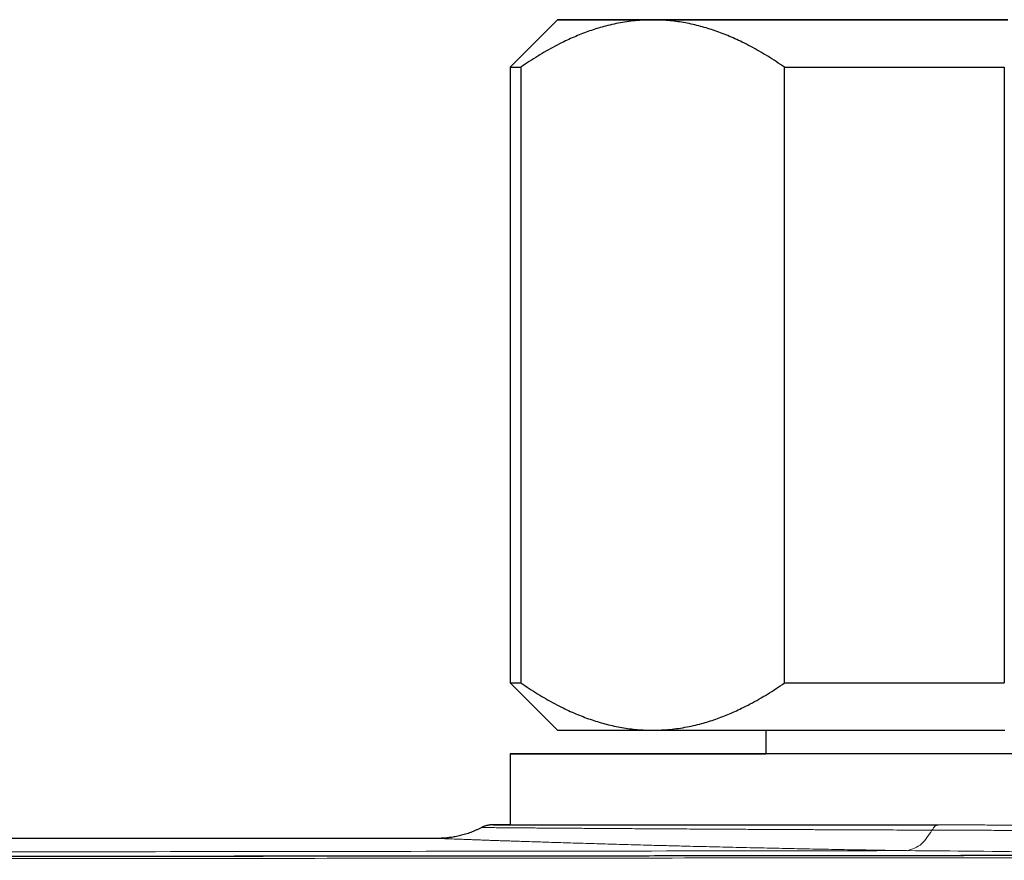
# Model space of a CAD drawing. Header units: millimetres. Extents: x 8 to 656, y 12 to 357.
# Tile 22 of 53: x 375 to 396, y 107 to 125. Entities that reach past the tile are written whole.
import ezdxf

# ---------------------------------------------------------------- set-up
doc = ezdxf.new("R2010")
doc.units = ezdxf.units.MM

msp = doc.modelspace()

# ---------------------------------------------------------------- linework, layer by layer
at = {"color": 7, "linetype": 'Continuous', "lineweight": 30}
for p, q in [((386.614, 124.83), (385.614, 123.83)), ((385.614, 123.83), (385.614, 110.83)), ((385.839, 123.829), (385.839, 110.829)), ((391.407, 110.827), (391.407, 123.827)), ((396.046, 123.827), (396.046, 110.827)), ((385.614, 110.83), (386.614, 109.83)), ((391.014, 109.827), (391.014, 109.33)), ((385.614, 109.33), (385.614, 107.83)), ((385.013, 107.772), (385.013, 107.772)), ((384.083, 107.543), (326.674, 107.543)), ((384.083, 107.543), (384.083, 107.543))]:
    msp.add_line(p, q, dxfattribs=at)
at = {"color": 7, "linetype": 'Continuous', "lineweight": 30, "flags": 128}
for points in [[(388.623, 124.831), (388.526, 124.831), (388.431, 124.831), (388.339, 124.831), (388.248, 124.831), (388.16, 124.831), (388.075, 124.831), (387.991, 124.831), (387.91, 124.831), (387.832, 124.831), (387.755, 124.831), (387.681, 124.831), (387.61, 124.831), (387.541, 124.831), (387.474, 124.831), (387.41, 124.831), (387.348, 124.831), (387.288, 124.831), (387.231, 124.831), (387.177, 124.831), (387.125, 124.831), (387.075, 124.83), (387.028, 124.83), (386.983, 124.83), (386.941, 124.83), (386.902, 124.83), (386.865, 124.83), (386.83, 124.83), (386.798, 124.83), (386.769, 124.83), (386.742, 124.83), (386.718, 124.83), (386.696, 124.83), (386.676, 124.83), (386.66, 124.83), (386.646, 124.83), (386.634, 124.83), (386.625, 124.83), (386.619, 124.83), (386.615, 124.83), (386.614, 124.83), (386.615, 124.83), (386.619, 124.83), (386.625, 124.83), (386.634, 124.83), (386.646, 124.829), (386.66, 124.829), (386.676, 124.829), (386.696, 124.829), (386.718, 124.829), (386.742, 124.829), (386.769, 124.829), (386.798, 124.829), (386.83, 124.829), (386.865, 124.829), (386.902, 124.829), (386.941, 124.829), (386.983, 124.829), (387.028, 124.829), (387.075, 124.829), (387.125, 124.829), (387.177, 124.829), (387.231, 124.829), (387.288, 124.829), (387.348, 124.829), (387.41, 124.829), (387.474, 124.829), (387.541, 124.829), (387.61, 124.829), (387.681, 124.829), (387.755, 124.828), (387.832, 124.828), (387.91, 124.828), (387.991, 124.828), (388.075, 124.828), (388.16, 124.828), (388.248, 124.828), (388.339, 124.828), (388.431, 124.828), (388.526, 124.828), (388.623, 124.828)], [(396.123, 124.832), (395.802, 124.832), (395.485, 124.832), (395.172, 124.832), (394.864, 124.832), (394.56, 124.832), (394.261, 124.832), (393.967, 124.832), (393.678, 124.832), (393.395, 124.832), (393.118, 124.832), (392.846, 124.832), (392.58, 124.832), (392.321, 124.832), (392.068, 124.832), (391.821, 124.832), (391.581, 124.832), (391.348, 124.832), (391.122, 124.831), (390.903, 124.831), (390.692, 124.831), (390.488, 124.831), (390.292, 124.831), (390.103, 124.831), (389.922, 124.831), (389.75, 124.831), (389.585, 124.831), (389.429, 124.831), (389.281, 124.831), (389.141, 124.831), (389.01, 124.831), (388.888, 124.831), (388.774, 124.831), (388.67, 124.831), (388.574, 124.83), (388.487, 124.83), (388.409, 124.83), (388.34, 124.83), (388.28, 124.83), (388.229, 124.83), (388.188, 124.83), (388.155, 124.83), (388.132, 124.83), (388.118, 124.83), (388.114, 124.83), (388.118, 124.83), (388.132, 124.83), (388.155, 124.829), (388.188, 124.829), (388.229, 124.829), (388.28, 124.829), (388.34, 124.829), (388.409, 124.829), (388.487, 124.829), (388.574, 124.829), (388.67, 124.829), (388.774, 124.829), (388.888, 124.829), (389.01, 124.829), (389.141, 124.829), (389.281, 124.829), (389.429, 124.828), (389.585, 124.828), (389.75, 124.828), (389.922, 124.828), (390.103, 124.828), (390.292, 124.828), (390.488, 124.828), (390.692, 124.828), (390.903, 124.828), (391.122, 124.828), (391.348, 124.828), (391.581, 124.828), (391.821, 124.828), (392.068, 124.828), (392.321, 124.828), (392.58, 124.828), (392.846, 124.828), (393.118, 124.827), (393.395, 124.827), (393.678, 124.827), (393.967, 124.827), (394.261, 124.827), (394.56, 124.827), (394.864, 124.827), (395.172, 124.827), (395.485, 124.827), (395.802, 124.827), (396.123, 124.827)], [(396.055, 124.833), (395.873, 124.833), (395.692, 124.833), (395.513, 124.833), (395.334, 124.833), (395.156, 124.833), (394.979, 124.833), (394.804, 124.833), (394.629, 124.833), (394.456, 124.832), (394.284, 124.832), (394.114, 124.832), (393.944, 124.832), (393.776, 124.832), (393.609, 124.832), (393.444, 124.832), (393.28, 124.832), (393.117, 124.832), (392.956, 124.832), (392.797, 124.832), (392.639, 124.832), (392.482, 124.832), (392.327, 124.832), (392.174, 124.832), (392.022, 124.832), (391.872, 124.832), (391.723, 124.832), (391.577, 124.832), (391.432, 124.832), (391.288, 124.832), (391.147, 124.832), (391.007, 124.832), (390.869, 124.832), (390.733, 124.832), (390.599, 124.832), (390.466, 124.832), (390.336, 124.832), (390.207, 124.832), (390.081, 124.832), (389.956, 124.832), (389.834, 124.832), (389.713, 124.832), (389.595, 124.832), (389.478, 124.832), (389.364, 124.832), (389.252, 124.831), (389.142, 124.831), (389.034, 124.831), (388.928, 124.831), (388.824, 124.831), (388.722, 124.831), (388.623, 124.831)], [(388.623, 124.828), (388.722, 124.828), (388.824, 124.828), (388.928, 124.828), (389.034, 124.828), (389.142, 124.828), (389.252, 124.828), (389.364, 124.828), (389.478, 124.828), (389.595, 124.828), (389.713, 124.828), (389.834, 124.828), (389.956, 124.828), (390.081, 124.828), (390.207, 124.828), (390.336, 124.828), (390.466, 124.828), (390.599, 124.828), (390.733, 124.828), (390.869, 124.827), (391.007, 124.827), (391.147, 124.827), (391.288, 124.827), (391.432, 124.827), (391.577, 124.827), (391.723, 124.827), (391.872, 124.827), (392.022, 124.827), (392.174, 124.827), (392.327, 124.827), (392.482, 124.827), (392.639, 124.827), (392.797, 124.827), (392.956, 124.827), (393.117, 124.827), (393.28, 124.827), (393.444, 124.827), (393.609, 124.827), (393.776, 124.827), (393.944, 124.827), (394.114, 124.827), (394.284, 124.827), (394.456, 124.827), (394.629, 124.827), (394.804, 124.827), (394.979, 124.827), (395.156, 124.827), (395.334, 124.827), (395.513, 124.827), (395.692, 124.827), (395.873, 124.827), (396.055, 124.827)], [(385.614, 123.83), (385.614, 123.83), (385.615, 123.83), (385.619, 123.83), (385.626, 123.83), (385.635, 123.83), (385.647, 123.829), (385.662, 123.829), (385.679, 123.829), (385.699, 123.829), (385.722, 123.829), (385.747, 123.829), (385.775, 123.829), (385.806, 123.829), (385.839, 123.829)], [(391.407, 123.827), (391.567, 123.827), (391.729, 123.827), (391.893, 123.827), (392.058, 123.827), (392.225, 123.827), (392.393, 123.827), (392.563, 123.827), (392.735, 123.827), (392.908, 123.827), (393.082, 123.827), (393.258, 123.827), (393.435, 123.827), (393.614, 123.827), (393.793, 123.827), (393.975, 123.827), (394.157, 123.827), (394.341, 123.827), (394.526, 123.827), (394.712, 123.827), (394.899, 123.827), (395.088, 123.827), (395.277, 123.827), (395.468, 123.827), (395.66, 123.827), (395.852, 123.827), (396.046, 123.827)], [(391.407, 110.827), (391.567, 110.827), (391.729, 110.827), (391.893, 110.827), (392.058, 110.827), (392.225, 110.827), (392.393, 110.827), (392.563, 110.827), (392.735, 110.827), (392.908, 110.827), (393.082, 110.827), (393.258, 110.827), (393.435, 110.827), (393.614, 110.827), (393.793, 110.827), (393.975, 110.827), (394.157, 110.827), (394.341, 110.827), (394.526, 110.827), (394.712, 110.827), (394.899, 110.827), (395.088, 110.827), (395.277, 110.827), (395.468, 110.827), (395.66, 110.827), (395.852, 110.827), (396.046, 110.827)], [(386.614, 109.83), (386.615, 109.83), (386.619, 109.83), (386.625, 109.83), (386.634, 109.83), (386.646, 109.829), (386.66, 109.829), (386.676, 109.829), (386.696, 109.829), (386.718, 109.829), (386.742, 109.829), (386.769, 109.829), (386.798, 109.829), (386.83, 109.829), (386.865, 109.829), (386.902, 109.829), (386.941, 109.829), (386.983, 109.829), (387.028, 109.829), (387.075, 109.829), (387.125, 109.829), (387.177, 109.829), (387.231, 109.829), (387.288, 109.829), (387.348, 109.829), (387.41, 109.829), (387.474, 109.829), (387.541, 109.829), (387.61, 109.829), (387.681, 109.829), (387.755, 109.828), (387.832, 109.828), (387.91, 109.828), (387.991, 109.828), (388.075, 109.828), (388.16, 109.828), (388.248, 109.828), (388.339, 109.828), (388.431, 109.828), (388.526, 109.828), (388.623, 109.828)], [(388.623, 109.828), (388.722, 109.828), (388.824, 109.828), (388.928, 109.828), (389.034, 109.828), (389.142, 109.828), (389.252, 109.828), (389.364, 109.828), (389.478, 109.828), (389.595, 109.828), (389.713, 109.828), (389.834, 109.828), (389.956, 109.828), (390.081, 109.828), (390.207, 109.828), (390.336, 109.828), (390.466, 109.828), (390.599, 109.828), (390.733, 109.828), (390.869, 109.827), (391.007, 109.827), (391.147, 109.827), (391.288, 109.827), (391.432, 109.827), (391.577, 109.827), (391.723, 109.827), (391.872, 109.827), (392.022, 109.827), (392.174, 109.827), (392.327, 109.827), (392.482, 109.827), (392.639, 109.827), (392.797, 109.827), (392.956, 109.827), (393.117, 109.827), (393.28, 109.827), (393.444, 109.827), (393.609, 109.827), (393.776, 109.827), (393.944, 109.827), (394.114, 109.827), (394.284, 109.827), (394.456, 109.827), (394.629, 109.827), (394.804, 109.827), (394.979, 109.827), (395.156, 109.827), (395.334, 109.827), (395.513, 109.827), (395.692, 109.827), (395.873, 109.827), (396.055, 109.827)], [(396.279, 109.327), (395.886, 109.327), (395.497, 109.327), (395.112, 109.327), (394.732, 109.327), (394.356, 109.327), (393.985, 109.327), (393.62, 109.327), (393.26, 109.327), (392.905, 109.327), (392.557, 109.327), (392.215, 109.327), (391.879, 109.327), (391.55, 109.327), (391.228, 109.327), (390.913, 109.327), (390.605, 109.327), (390.305, 109.327), (390.012, 109.327), (389.728, 109.327), (389.452, 109.328), (389.184, 109.328), (388.924, 109.328), (388.673, 109.328), (388.432, 109.328), (388.199, 109.328), (387.975, 109.328), (387.761, 109.328), (387.556, 109.328), (387.361, 109.328), (387.175, 109.328), (387, 109.328), (386.834, 109.328), (386.679, 109.328), (386.534, 109.329), (386.399, 109.329), (386.274, 109.329), (386.161, 109.329), (386.057, 109.329), (385.965, 109.329), (385.883, 109.329), (385.812, 109.329), (385.751, 109.329), (385.702, 109.329), (385.663, 109.329), (385.636, 109.33), (385.619, 109.33), (385.614, 109.33), (385.619, 109.33), (385.635, 109.33), (385.662, 109.33), (385.7, 109.33), (385.75, 109.33), (385.809, 109.33), (385.88, 109.33), (385.962, 109.33), (386.054, 109.33), (386.157, 109.331), (386.27, 109.331), (386.394, 109.331), (386.529, 109.331), (386.674, 109.331), (386.829, 109.331), (386.994, 109.331), (387.169, 109.331), (387.354, 109.331), (387.549, 109.331), (387.754, 109.331), (387.968, 109.331), (388.191, 109.332), (388.424, 109.332), (388.665, 109.332), (388.916, 109.332), (389.175, 109.332), (389.442, 109.332), (389.719, 109.332), (390.003, 109.332), (390.295, 109.332), (390.595, 109.332), (390.902, 109.332), (391.014, 109.332)]]:
    msp.add_lwpolyline(points, dxfattribs=at)
at = {"color": 7, "linetype": 'Continuous', "lineweight": 30}
msp.add_arc((385.819, 147.778), 36.949, 269.6814, 270.0314, dxfattribs=at)
at = {"color": 252, "linetype": 'Continuous', "lineweight": 0}
msp.add_arc((392.791, -127.364), 234.652, 88.29752, 89.7068, dxfattribs=at)
at = {"color": 7, "linetype": 'Continuous', "lineweight": 30}
for points, knots in [([(388.623, 124.828), (388.591, 124.828), (388.499, 124.827), (388.346, 124.819), (388.167, 124.802), (387.987, 124.776), (387.808, 124.741), (387.639, 124.701), (387.48, 124.656), (387.33, 124.608), (387.182, 124.555), (387.036, 124.497), (386.89, 124.434), (386.732, 124.361), (386.562, 124.274), (386.38, 124.174), (386.199, 124.066), (386.018, 123.952), (385.899, 123.87), (385.839, 123.829)], [0, 0, 0, 0, 0.034083, 0.097391, 0.160725, 0.224069, 0.287405, 0.350714, 0.403934, 0.457159, 0.510379, 0.562664, 0.614953, 0.667239, 0.733776, 0.800332, 0.866897, 0.933458, 1, 1, 1, 1]), ([(391.407, 123.827), (391.348, 123.867), (391.231, 123.948), (391.053, 124.061), (390.874, 124.168), (390.694, 124.267), (390.523, 124.355), (390.361, 124.431), (390.209, 124.497), (390.056, 124.557), (389.903, 124.612), (389.75, 124.66), (389.594, 124.704), (389.435, 124.741), (389.273, 124.773), (389.111, 124.797), (388.949, 124.815), (388.786, 124.826), (388.677, 124.827), (388.623, 124.828)], [0, 0, 0, 0, 0.065617, 0.131251, 0.19689, 0.26252, 0.328133, 0.383157, 0.438186, 0.49321, 0.547623, 0.602041, 0.656453, 0.71369, 0.770953, 0.828229, 0.885504, 0.942765, 1, 1, 1, 1]), ([(385.839, 110.829), (385.898, 110.789), (386.016, 110.708), (386.194, 110.595), (386.372, 110.489), (386.552, 110.389), (386.723, 110.302), (386.885, 110.225), (387.038, 110.159), (387.191, 110.099), (387.344, 110.044), (387.496, 109.996), (387.652, 109.953), (387.811, 109.915), (387.973, 109.884), (388.135, 109.859), (388.298, 109.841), (388.461, 109.83), (388.569, 109.829), (388.623, 109.828)], [0, 0, 0, 0, 0.065617, 0.131251, 0.19689, 0.26252, 0.328133, 0.383157, 0.438186, 0.49321, 0.547623, 0.602041, 0.656453, 0.71369, 0.770953, 0.828229, 0.885504, 0.942765, 1, 1, 1, 1]), ([(388.623, 109.828), (388.655, 109.828), (388.748, 109.829), (388.9, 109.837), (389.08, 109.854), (389.259, 109.88), (389.438, 109.915), (389.608, 109.955), (389.767, 110), (389.916, 110.048), (390.064, 110.101), (390.211, 110.159), (390.356, 110.222), (390.514, 110.296), (390.684, 110.382), (390.866, 110.483), (391.048, 110.59), (391.228, 110.705), (391.347, 110.786), (391.407, 110.827)], [0, 0, 0, 0, 0.034083, 0.097391, 0.160725, 0.224069, 0.287405, 0.350714, 0.403934, 0.457159, 0.510379, 0.562664, 0.614953, 0.667239, 0.733776, 0.800332, 0.866897, 0.933458, 1, 1, 1, 1]), ([(385.013, 107.773), (385.009, 107.771), (384.987, 107.759), (384.947, 107.74), (384.893, 107.715), (384.838, 107.691), (384.783, 107.67), (384.728, 107.65), (384.673, 107.632), (384.618, 107.616), (384.563, 107.602), (384.509, 107.589), (384.456, 107.578), (384.404, 107.569), (384.354, 107.562), (384.306, 107.556), (384.262, 107.551), (384.223, 107.548), (384.189, 107.546), (384.161, 107.545), (384.139, 107.544), (384.121, 107.544), (384.105, 107.544), (384.093, 107.543), (384.086, 107.543), (384.083, 107.543)], [0, 0, 0, 0, 0.013249, 0.075307, 0.136915, 0.198033, 0.258611, 0.318593, 0.377911, 0.436481, 0.494202, 0.55094, 0.606517, 0.660677, 0.713019, 0.762869, 0.809097, 0.850147, 0.884845, 0.913322, 0.936676, 0.956176, 0.972939, 0.987895, 1, 1, 1, 1]), ([(385.266, 107.83), (385.265, 107.83), (385.26, 107.83), (385.254, 107.83), (385.247, 107.83), (385.242, 107.83), (385.239, 107.83), (385.236, 107.83), (385.232, 107.83), (385.229, 107.829), (385.225, 107.829), (385.221, 107.829), (385.216, 107.829), (385.211, 107.829), (385.204, 107.828), (385.196, 107.827), (385.185, 107.826), (385.173, 107.825), (385.157, 107.822), (385.137, 107.818), (385.114, 107.813), (385.088, 107.805), (385.062, 107.795), (385.036, 107.785), (385.02, 107.777), (385.013, 107.773)], [0, 0, 0, 0, 0.045954, 0.234258, 0.429039, 0.544041, 0.62006, 0.679002, 0.712231, 0.736239, 0.75516, 0.770282, 0.782797, 0.793702, 0.803901, 0.814043, 0.824901, 0.837532, 0.853082, 0.872597, 0.895982, 0.921619, 0.948507, 0.976342, 1, 1, 1, 1]), ([(385.254, 107.83), (385.256, 107.83), (385.26, 107.83), (385.274, 107.829), (385.295, 107.829), (385.322, 107.829), (385.357, 107.829), (385.402, 107.829), (385.459, 107.829), (385.525, 107.829), (385.6, 107.829), (385.682, 107.829), (385.771, 107.829), (385.866, 107.829), (385.969, 107.829), (386.079, 107.829), (386.191, 107.829), (386.303, 107.828), (386.414, 107.828), (386.529, 107.828), (386.648, 107.828), (386.772, 107.828), (386.913, 107.828), (387.072, 107.828), (387.251, 107.828), (387.438, 107.828), (387.633, 107.828), (387.831, 107.828), (388.034, 107.828), (388.24, 107.828), (388.452, 107.828), (388.671, 107.828), (388.884, 107.828), (389.09, 107.827), (389.288, 107.827), (389.489, 107.827), (389.694, 107.827), (389.901, 107.827), (390.131, 107.827), (390.386, 107.827), (390.666, 107.827), (390.952, 107.827), (391.244, 107.827), (391.537, 107.827), (391.83, 107.827), (392.124, 107.827), (392.423, 107.827), (392.726, 107.827), (393.034, 107.827), (393.349, 107.827), (393.668, 107.827), (393.992, 107.827), (394.319, 107.827), (394.541, 107.827), (394.651, 107.827)], [0, 0, 0, 0, 0.008638, 0.025497, 0.042095, 0.058694, 0.075292, 0.0964, 0.117517, 0.138636, 0.159752, 0.18086, 0.201011, 0.22117, 0.241331, 0.26149, 0.281641, 0.298568, 0.315497, 0.332425, 0.34909, 0.365756, 0.382421, 0.403618, 0.424824, 0.446033, 0.467239, 0.488436, 0.5086, 0.528771, 0.548945, 0.569117, 0.58928, 0.606218, 0.623157, 0.640094, 0.656771, 0.673449, 0.690125, 0.711328, 0.73254, 0.753754, 0.774966, 0.796169, 0.81642, 0.836678, 0.856939, 0.877198, 0.897449, 0.917954, 0.938467, 0.958982, 0.979495, 1, 1, 1, 1]), ([(385.615, 107.83), (385.597, 107.83), (385.552, 107.83), (385.49, 107.83), (385.428, 107.83), (385.376, 107.83), (385.332, 107.83), (385.299, 107.83), (385.278, 107.83), (385.271, 107.83), (385.269, 107.83)], [0, 0, 0, 0, 0.100806, 0.246508, 0.392231, 0.537934, 0.683578, 0.822512, 0.961497, 1, 1, 1, 1]), ([(412.933, 107.203), (412.568, 107.202), (411.653, 107.201), (410.157, 107.198), (408.444, 107.196), (406.699, 107.193), (404.955, 107.191), (403.209, 107.189), (401.46, 107.186), (399.71, 107.184), (397.962, 107.182), (396.219, 107.18), (394.482, 107.178), (392.751, 107.176), (391.025, 107.174), (389.304, 107.172), (387.589, 107.171), (385.867, 107.169), (384.084, 107.168), (382.196, 107.166), (380.154, 107.165), (377.927, 107.163), (375.423, 107.161), (372.718, 107.159), (370.215, 107.158), (368.039, 107.156), (366.147, 107.155), (364.162, 107.153), (362.023, 107.151), (359.643, 107.149), (356.859, 107.147), (353.773, 107.144), (350.715, 107.141), (347.996, 107.139), (345.665, 107.137), (343.562, 107.135), (341.634, 107.133), (339.836, 107.132), (338.14, 107.131), (336.472, 107.13), (334.824, 107.129), (333.192, 107.128), (331.627, 107.127), (330.119, 107.127), (328.661, 107.126), (327.498, 107.126), (326.82, 107.126), (326.614, 107.125)], [0, 0, 0, 0, 0.012679, 0.031824, 0.052032, 0.072247, 0.092468, 0.112697, 0.132954, 0.153275, 0.17353, 0.193719, 0.213843, 0.233903, 0.2539, 0.273834, 0.293707, 0.313519, 0.333686, 0.35566, 0.379135, 0.404639, 0.433045, 0.466144, 0.49866, 0.520016, 0.541747, 0.564439, 0.588985, 0.616088, 0.647154, 0.68572, 0.723337, 0.753435, 0.780226, 0.804332, 0.826507, 0.847229, 0.866806, 0.885451, 0.905201, 0.924062, 0.942153, 0.959588, 0.976455, 0.992823, 1, 1, 1, 1])]:
    msp.add_open_spline(points, degree=3, knots=knots, dxfattribs=at)
at = {"color": 252, "linetype": 'Continuous', "lineweight": 0}
for points, knots in [([(394.519, 107.718), (394.419, 107.718), (394.219, 107.719), (393.922, 107.72), (393.608, 107.721), (393.278, 107.723), (392.933, 107.724), (392.593, 107.725), (392.258, 107.727), (391.935, 107.728), (391.623, 107.73), (391.322, 107.731), (391.026, 107.733), (390.768, 107.734), (390.545, 107.735), (390.325, 107.736), (390.079, 107.738), (389.807, 107.739), (389.541, 107.741), (389.28, 107.742), (389.025, 107.744), (388.777, 107.745), (388.536, 107.747), (388.302, 107.748), (388.081, 107.75), (387.872, 107.751), (387.675, 107.752), (387.485, 107.754), (387.302, 107.755), (387.125, 107.756), (386.95, 107.757), (386.779, 107.758), (386.611, 107.76), (386.449, 107.761), (386.292, 107.762), (386.142, 107.763), (386.001, 107.764), (385.87, 107.765), (385.75, 107.766), (385.639, 107.767), (385.542, 107.768), (385.458, 107.768), (385.384, 107.769), (385.317, 107.77), (385.256, 107.77), (385.2, 107.771), (385.148, 107.771), (385.103, 107.771), (385.067, 107.772), (385.039, 107.772), (385.02, 107.772), (385.012, 107.772), (385.013, 107.772), (385.013, 107.772)], [0, 0, 0, 0, 0.017762, 0.035526, 0.053288, 0.074676, 0.096073, 0.117474, 0.138871, 0.160259, 0.18051, 0.200766, 0.221022, 0.241273, 0.254852, 0.26843, 0.288772, 0.309116, 0.329457, 0.350011, 0.370575, 0.391145, 0.411714, 0.432279, 0.452832, 0.471796, 0.490769, 0.509747, 0.528724, 0.547697, 0.566662, 0.58701, 0.60736, 0.627708, 0.649148, 0.670594, 0.69204, 0.713479, 0.73421, 0.754944, 0.775675, 0.793529, 0.811387, 0.829248, 0.847107, 0.86496, 0.885368, 0.905778, 0.926186, 0.947688, 0.969197, 0.990706, 1, 1, 1, 1]), ([(385.269, 107.83), (385.264, 107.83), (385.253, 107.83), (385.245, 107.83), (385.243, 107.83), (385.247, 107.83), (385.252, 107.83), (385.254, 107.83)], [0, 0, 0, 0, 0.182052, 0.433819, 0.685493, 0.8969, 1, 1, 1, 1]), ([(393.992, 107.284), (394.099, 107.314), (394.289, 107.367), (394.449, 107.612), (394.519, 107.718)], [0, 0, 0, 0, 0.563998, 1, 1, 1, 1]), ([(410.253, 107.724), (410.158, 107.723), (409.967, 107.723), (409.677, 107.721), (409.39, 107.72), (409.106, 107.719), (408.82, 107.718), (408.527, 107.716), (408.227, 107.715), (407.925, 107.713), (407.614, 107.712), (407.294, 107.71), (406.966, 107.708), (406.636, 107.706), (406.301, 107.705), (405.963, 107.703), (405.622, 107.701), (405.28, 107.699), (404.937, 107.698), (404.593, 107.696), (404.251, 107.695), (403.912, 107.694), (403.575, 107.693), (403.238, 107.692), (402.898, 107.692), (402.557, 107.692), (402.213, 107.691), (401.87, 107.691), (401.52, 107.692), (401.164, 107.692), (400.802, 107.693), (400.44, 107.694), (400.079, 107.695), (399.719, 107.696), (399.36, 107.698), (399.003, 107.699), (398.654, 107.701), (398.315, 107.702), (397.985, 107.704), (397.657, 107.705), (397.339, 107.707), (397.031, 107.708), (396.734, 107.71), (396.438, 107.711), (396.118, 107.712), (395.775, 107.714), (395.409, 107.715), (395.078, 107.716), (394.782, 107.717), (394.607, 107.718), (394.519, 107.718)], [0, 0, 0, 0, 0.020314, 0.040629, 0.060943, 0.080049, 0.099156, 0.11916, 0.139168, 0.159177, 0.179181, 0.200373, 0.221569, 0.242765, 0.263956, 0.285468, 0.30698, 0.32834, 0.349706, 0.371072, 0.392432, 0.413095, 0.433763, 0.45443, 0.475093, 0.496024, 0.51696, 0.537896, 0.558828, 0.580898, 0.602974, 0.62505, 0.64712, 0.669139, 0.691163, 0.713187, 0.735205, 0.755749, 0.776296, 0.796844, 0.817387, 0.836286, 0.855187, 0.874089, 0.892988, 0.916895, 0.940806, 0.964714, 0.982357, 1, 1, 1, 1]), ([(394.651, 107.827), (394.769, 107.827), (395.004, 107.827), (395.361, 107.827), (395.721, 107.826), (396.085, 107.826), (396.433, 107.826), (396.763, 107.826), (397.076, 107.826), (397.389, 107.826), (397.702, 107.826), (398.014, 107.826), (398.334, 107.826), (398.664, 107.826), (399.002, 107.826), (399.341, 107.826), (399.681, 107.826), (400.022, 107.826), (400.361, 107.826), (400.697, 107.826), (401.031, 107.826), (401.365, 107.826), (401.699, 107.826), (402.015, 107.826), (402.312, 107.826), (402.592, 107.826), (402.87, 107.826), (403.147, 107.826), (403.422, 107.826), (403.72, 107.826), (404.041, 107.826), (404.385, 107.826), (404.727, 107.826), (405.068, 107.826), (405.403, 107.826), (405.732, 107.826), (406.055, 107.826), (406.376, 107.826), (406.694, 107.826), (407.011, 107.826), (407.326, 107.826), (407.638, 107.826), (407.948, 107.827), (408.255, 107.827), (408.563, 107.827), (408.873, 107.827), (409.185, 107.827), (409.492, 107.827), (409.797, 107.827), (409.996, 107.827), (410.096, 107.827)], [0, 0, 0, 0, 0.024094, 0.048198, 0.072305, 0.096409, 0.120502, 0.140768, 0.161037, 0.181303, 0.201203, 0.221105, 0.241005, 0.262296, 0.283597, 0.304901, 0.326207, 0.347507, 0.368798, 0.389537, 0.410282, 0.431029, 0.451774, 0.472512, 0.489906, 0.507302, 0.524696, 0.541872, 0.55905, 0.576226, 0.597828, 0.619437, 0.641049, 0.662658, 0.68426, 0.705001, 0.725748, 0.746497, 0.767244, 0.787984, 0.808725, 0.829473, 0.850223, 0.870971, 0.891712, 0.913365, 0.935025, 0.956687, 0.978347, 1, 1, 1, 1]), ([(393.981, 107.285), (393.907, 107.286), (393.756, 107.288), (393.529, 107.292), (393.301, 107.296), (393.058, 107.3), (392.802, 107.304), (392.532, 107.309), (392.265, 107.314), (392.001, 107.319), (391.74, 107.324), (391.481, 107.33), (391.226, 107.335), (390.958, 107.341), (390.678, 107.347), (390.388, 107.354), (390.103, 107.36), (389.823, 107.367), (389.547, 107.374), (389.305, 107.38), (389.094, 107.385), (388.913, 107.39), (388.734, 107.394), (388.529, 107.4), (388.298, 107.406), (388.045, 107.413), (387.799, 107.42), (387.56, 107.427), (387.327, 107.434), (387.104, 107.441), (386.89, 107.447), (386.686, 107.454), (386.488, 107.46), (386.298, 107.466), (386.114, 107.472), (385.954, 107.477), (385.815, 107.482), (385.694, 107.486), (385.578, 107.49), (385.461, 107.493), (385.345, 107.497), (385.23, 107.501), (385.12, 107.505), (385.016, 107.509), (384.917, 107.512), (384.814, 107.516), (384.711, 107.52), (384.608, 107.524), (384.515, 107.527), (384.432, 107.53), (384.358, 107.533), (384.294, 107.535), (384.238, 107.537), (384.19, 107.539), (384.15, 107.541), (384.121, 107.542), (384.1, 107.543), (384.088, 107.543), (384.082, 107.543), (384.083, 107.543), (384.083, 107.543)], [0, 0, 0, 0, 0.012451, 0.025452, 0.038463, 0.051475, 0.067281, 0.08309, 0.098899, 0.114706, 0.130595, 0.146487, 0.162379, 0.178269, 0.197185, 0.216103, 0.235019, 0.254014, 0.273012, 0.292007, 0.305227, 0.318447, 0.331679, 0.34491, 0.364889, 0.384871, 0.40485, 0.424921, 0.444995, 0.465066, 0.484587, 0.50411, 0.523631, 0.543236, 0.562844, 0.582449, 0.596881, 0.611314, 0.625762, 0.640209, 0.656396, 0.672585, 0.688772, 0.705005, 0.72124, 0.737473, 0.758136, 0.778799, 0.799503, 0.820208, 0.840039, 0.859869, 0.879737, 0.899604, 0.920437, 0.941281, 0.959012, 0.976745, 0.994476, 1, 1, 1, 1]), ([(345.614, 107.235), (350.293, 107.238), (359.651, 107.243), (375.78, 107.259), (387.223, 107.275), (393.991, 107.285)], [0, 0, 0, 0, 0.290058, 0.580115, 1, 1, 1, 1]), ([(412.933, 107.203), (412.733, 107.202), (411.734, 107.201), (409.936, 107.198), (407.538, 107.194), (405.139, 107.191), (402.741, 107.188), (400.076, 107.184), (397.411, 107.181), (394.745, 107.178), (392.346, 107.175), (389.681, 107.173), (386.748, 107.17), (383.815, 107.167), (381.149, 107.165), (378.216, 107.163), (374.75, 107.161), (370.75, 107.158), (367.284, 107.155), (364.35, 107.153), (361.769, 107.151), (358.822, 107.148), (355.51, 107.145), (351.89, 107.142), (348.148, 107.139), (344.652, 107.136), (341.523, 107.133), (339.069, 107.131), (336.922, 107.13), (334.836, 107.129), (332.504, 107.127), (330.234, 107.126), (328.27, 107.126), (327.166, 107.125), (326.614, 107.125)], [0, 0, 0, 0, 0.006949, 0.034744, 0.062539, 0.090334, 0.118129, 0.145924, 0.182985, 0.21078, 0.238575, 0.266371, 0.303432, 0.340493, 0.368289, 0.396085, 0.442415, 0.488745, 0.535074, 0.562875, 0.590675, 0.624785, 0.66529, 0.705796, 0.750565, 0.795334, 0.827312, 0.859291, 0.88061, 0.901929, 0.931776, 0.961624, 0.980812, 1, 1, 1, 1]), ([(326.614, 107.08), (327.293, 107.08), (328.653, 107.081), (330.692, 107.081), (332.731, 107.082), (334.77, 107.083), (336.81, 107.084), (338.849, 107.086), (340.888, 107.087), (342.926, 107.089), (344.965, 107.091), (347.004, 107.093), (349.043, 107.095), (351.776, 107.097), (355.204, 107.101), (359.326, 107.104), (363.963, 107.108), (369.116, 107.112), (374.783, 107.116), (379.948, 107.121), (384.611, 107.125), (388.772, 107.129), (392.934, 107.133), (397.095, 107.136), (401.257, 107.14), (405.02, 107.143), (408.385, 107.145), (411.352, 107.147), (414.318, 107.148), (416.296, 107.149), (417.285, 107.15)], [0, 0, 0, 0, 0.022486, 0.044972, 0.067458, 0.089945, 0.112432, 0.134919, 0.157407, 0.179894, 0.202382, 0.22487, 0.247357, 0.269844, 0.31531, 0.360777, 0.406244, 0.468745, 0.531246, 0.593747, 0.639645, 0.685543, 0.731442, 0.77734, 0.823238, 0.869136, 0.901852, 0.934568, 0.967284, 1, 1, 1, 1])]:
    msp.add_open_spline(points, degree=3, knots=knots, dxfattribs=at)
msp.add_open_spline([(394.651, 107.827), (394.627, 107.822), (394.579, 107.812), (394.539, 107.749), (394.519, 107.718)], degree=3, dxfattribs=at)

doc.saveas('drawing.dxf')
